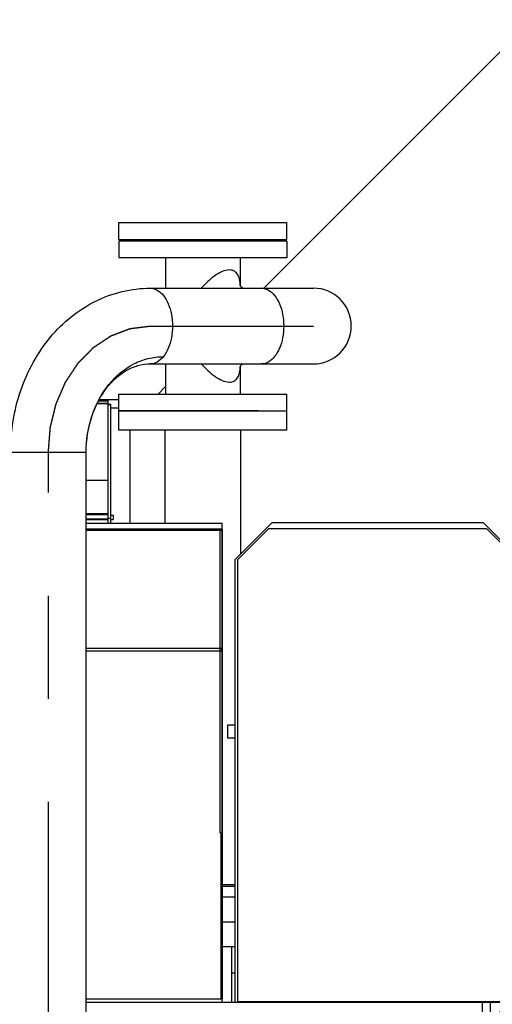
# Model space of a CAD drawing. Header units: millimetres. Extents: x 0 to 1189, y 0 to 841.
# Tile 10 of 158: x 460 to 483, y 330 to 377. Entities that reach past the tile are written whole.
import ezdxf

# ---------------------------------------------------------------- set-up
doc = ezdxf.new("R2010")
doc.units = ezdxf.units.MM
doc.header["$LTSCALE"] = 65.395
doc.linetypes.add('CENTER', pattern=[0.6, 0.375, -0.075, 0.075, -0.075])
for name, color, linetype in [('1907_060000_TLKGS_KGS_V_ABL933', 7, 'CONTINUOUS'), ('1907_061000_TLKGS_KGS_V_ABL934', 7, 'CONTINUOUS'), ('1907_062000_TLKGS_KGS_TL_V_ABL1134', 7, 'CONTINUOUS'), ('1907_116500_06_SIMPLE1_B#AF0_ABL961', 7, 'CONTINUOUS'), ('1907_116500_06_SIMPLE1_T1_B_PBL1191', 7, 'CONTINUOUS'), ('1907_116500_06_SIMPLE1_T3_B_PBL1210', 7, 'CONTINUOUS'), ('1907_153200_84_ABL1178', 7, 'CONTINUOUS'), ('1907_153200_84_T1_PBL1209', 7, 'CONTINUOUS'), ('1907_452000_12_SIMPLE1_A_ABL1188', 7, 'CONTINUOUS'), ('1907_452000_12_SIMPLE1_T1_A_PBL1189', 7, 'CONTINUOUS'), ('1907_723600_04_SIMPLE1_T1_X_PBL1138', 7, 'CONTINUOUS'), ('1907_723600_04_SIMPLE1_X_ABL1137', 7, 'CONTINUOUS'), ('1997_000000_TLKGS_MARKETING_ABL917', 7, 'CONTINUOUS'), ('1997_030000_TLKGS_V_ABL918', 7, 'CONTINUOUS'), ('1997_100000_TLKGS_V_ABL919', 7, 'CONTINUOUS'), ('1997_111000_12_SIMPLE1_D_ABL920', 7, 'CONTINUOUS'), ('1997_111000_12_SIMPLE1_T1_D_PBL921', 7, 'CONTINUOUS'), ('1997_171000_05_SIMPLE1_A_ABL966', 7, 'CONTINUOUS'), ('1997_171000_05_SIMPLE1_T1_A_PBL968', 7, 'CONTINUOUS'), ('1997_171000_05_SIMPLE1_T3_A_PBL1190', 7, 'CONTINUOUS'), ('1997_700000_TLKGS_V_ABL963', 7, 'CONTINUOUS'), ('1997_727000_11_SIMPLE1_B_ABL964', 7, 'CONTINUOUS'), ('1997_727000_11_SIMPLE1_T1_B_PBL965', 7, 'CONTINUOUS'), ('80ND40-DIN2690-MAK_PBL1229', 7, 'CONTINUOUS'), ('9M32C_GENSET_KPL_VERROHRUNG_ABL876', 7, 'CONTINUOUS'), ('EN1092-1-01A-DN80-PN16_PBL1211', 7, 'CONTINUOUS'), ('EN1092-1-01A-DN80-PN16_PBL1212', 7, 'CONTINUOUS'), ('EN1092-1-05A-DN80-PN16_PBL1213', 7, 'CONTINUOUS'), ('links_21_VBL869', 7, 'CONTINUOUS'), ('T-STUECK-S-88_9X3_2-88_9X3_2_PBL1226', 7, 'CONTINUOUS')]:
    doc.layers.add(name, color=color, linetype=linetype)

# ---------------------------------------------------------------- blocks, each defined once
blk = doc.blocks.new('1907_153200_84_T1_PBL1209', base_point=(466.976, 339.436))
at = {"layer": '1907_153200_84_T1_PBL1209', "color": 7, "linetype": 'Continuous'}
for p, q in [((466.419, 363.916), (474.187, 363.916)), ((466.419, 360.316), (474.187, 360.316)), ((463.365, 329.356), (463.365, 356.116))]:
    blk.add_line(p, q, dxfattribs=at)
at = {"layer": '1907_153200_84_T1_PBL1209', "color": 2, "linetype": 'CENTER'}
for p, q in [((466.419, 362.116), (474.187, 362.116)), ((461.565, 314.956), (461.565, 356.116))]:
    blk.add_line(p, q, dxfattribs=at)
at = {"layer": '1907_153200_84_T1_PBL1209', "color": 9, "linetype": 'Continuous'}
blk.add_line((459.765, 356.116), (463.365, 356.116), dxfattribs=at)
at = {"layer": '1907_153200_84_T1_PBL1209', "color": 7, "linetype": 'Continuous'}
blk.add_arc((474.187, 362.116), 1.8, 270, 90, dxfattribs=at)
for points, knots in [([(459.765, 356.116), (459.765, 357.108), (460.081, 359.076), (461.267, 361.251), (462.616, 362.587), (463.782, 363.339), (465.068, 363.809), (465.971, 363.916), (466.419, 363.916)], [0, 0, 0, 0, 0.262582, 0.51699, 0.640629, 0.761866, 0.881377, 1, 1, 1, 1]), ([(463.365, 356.116), (463.365, 356.703), (463.546, 357.858), (464.331, 359.358), (465.367, 360.242), (466.312, 360.599), (466.8, 360.66), (467.041, 360.66)], [0, 0, 0, 0, 0.27337, 0.533467, 0.773548, 0.887863, 1, 1, 1, 1]), ([(463.365, 356.116), (463.365, 356.69), (463.534, 357.795), (464.239, 359.187), (465.124, 359.977), (465.877, 360.27), (466.243, 360.316), (466.419, 360.316)], [0, 0, 0, 0, 0.302131, 0.577731, 0.807993, 0.907095, 1, 1, 1, 1])]:
    blk.add_open_spline(points, degree=3, knots=knots, dxfattribs=at)
at = {"layer": '1907_153200_84_T1_PBL1209', "color": 9, "linetype": 'Continuous'}
for points, knots in [([(466.419, 363.916), (466.532, 363.916), (466.777, 363.844), (467.074, 363.566), (467.301, 363.162), (467.445, 362.664), (467.494, 362.116), (467.445, 361.568), (467.301, 361.07), (467.138, 360.779), (467.041, 360.66)], [0, 0, 0, 0, 0.088695, 0.190939, 0.311933, 0.449139, 0.595469, 0.7418, 0.879006, 1, 1, 1, 1]), ([(471.714, 363.916), (471.827, 363.916), (472.072, 363.844), (472.369, 363.566), (472.596, 363.162), (472.739, 362.664), (472.789, 362.116), (472.739, 361.568), (472.596, 361.07), (472.433, 360.779), (472.336, 360.66)], [0, 0, 0, 0, 0.088695, 0.190939, 0.311933, 0.449139, 0.595469, 0.7418, 0.879006, 1, 1, 1, 1]), ([(467.041, 360.66), (466.959, 360.558), (466.777, 360.388), (466.532, 360.316), (466.419, 360.316)], [0, 0, 0, 0, 0.53548, 1, 1, 1, 1]), ([(472.336, 360.66), (472.254, 360.558), (472.072, 360.388), (471.827, 360.316), (471.714, 360.316)], [0, 0, 0, 0, 0.53548, 1, 1, 1, 1])]:
    blk.add_open_spline(points, degree=3, knots=knots, dxfattribs=at)
at = {"layer": '1907_153200_84_T1_PBL1209', "color": 2, "linetype": 'CENTER'}
blk.add_open_spline([(461.565, 356.116), (461.569, 356.164), (461.577, 356.261), (461.588, 356.407), (461.6, 356.553), (461.611, 356.699), (461.621, 356.82), (461.629, 356.917), (461.634, 356.99), (461.639, 357.051), (461.643, 357.099), (461.646, 357.136), (461.649, 357.172), (461.651, 357.202), (461.653, 357.227), (461.654, 357.242), (461.655, 357.254), (461.656, 357.263), (461.657, 357.271), (461.657, 357.276), (461.657, 357.279), (461.657, 357.281), (461.658, 357.283), (461.659, 357.286), (461.66, 357.291), (461.662, 357.299), (461.664, 357.307), (461.667, 357.319), (461.67, 357.334), (461.676, 357.357), (461.683, 357.386), (461.692, 357.421), (461.7, 357.456), (461.712, 357.503), (461.726, 357.561), (461.743, 357.632), (461.766, 357.725), (461.794, 357.842), (461.823, 357.959), (461.846, 358.052), (461.863, 358.122), (461.877, 358.18), (461.889, 358.227), (461.897, 358.262), (461.906, 358.297), (461.913, 358.326), (461.919, 358.35), (461.922, 358.364), (461.925, 358.376), (461.927, 358.385), (461.929, 358.392), (461.93, 358.397), (461.931, 358.4), (461.931, 358.402), (461.932, 358.404), (461.933, 358.407), (461.935, 358.412), (461.938, 358.418), (461.942, 358.426), (461.946, 358.437), (461.952, 358.451), (461.962, 358.472), (461.973, 358.499), (461.987, 358.531), (462.001, 358.564), (462.019, 358.607), (462.043, 358.661), (462.07, 358.725), (462.107, 358.812), (462.154, 358.919), (462.2, 359.027), (462.237, 359.113), (462.265, 359.178), (462.288, 359.232), (462.307, 359.275), (462.321, 359.307), (462.334, 359.339), (462.346, 359.366), (462.355, 359.388), (462.361, 359.401), (462.366, 359.412), (462.369, 359.42), (462.372, 359.427), (462.374, 359.431), (462.375, 359.434), (462.376, 359.436), (462.377, 359.438), (462.379, 359.44), (462.382, 359.445), (462.386, 359.451), (462.39, 359.458), (462.397, 359.467), (462.405, 359.479), (462.418, 359.499), (462.433, 359.523), (462.452, 359.551), (462.472, 359.58), (462.497, 359.619), (462.529, 359.667), (462.567, 359.724), (462.618, 359.801), (462.682, 359.897), (462.745, 359.993), (462.796, 360.07), (462.834, 360.128), (462.866, 360.176), (462.891, 360.214), (462.911, 360.243), (462.926, 360.267), (462.939, 360.286), (462.949, 360.301), (462.958, 360.315), (462.966, 360.327), (462.973, 360.337), (462.977, 360.343), (462.98, 360.348), (462.982, 360.351), (462.984, 360.354), (462.986, 360.357), (462.987, 360.359), (462.988, 360.36), (462.99, 360.362), (462.993, 360.364), (462.995, 360.367), (462.999, 360.371), (463.004, 360.376), (463.012, 360.384), (463.021, 360.393), (463.033, 360.405), (463.044, 360.417), (463.059, 360.432), (463.078, 360.451), (463.101, 360.475), (463.132, 360.506), (463.17, 360.544), (463.216, 360.591), (463.277, 360.653), (463.353, 360.73), (463.429, 360.808), (463.49, 360.869), (463.536, 360.916), (463.574, 360.955), (463.605, 360.986), (463.627, 361.009), (463.646, 361.028), (463.662, 361.044), (463.673, 361.055), (463.685, 361.067), (463.694, 361.077), (463.702, 361.084), (463.707, 361.089), (463.71, 361.093), (463.713, 361.096), (463.716, 361.098), (463.718, 361.1), (463.719, 361.102), (463.721, 361.103), (463.723, 361.104), (463.725, 361.106), (463.729, 361.108), (463.733, 361.111), (463.738, 361.115), (463.747, 361.12), (463.758, 361.128), (463.771, 361.136), (463.784, 361.145), (463.802, 361.156), (463.823, 361.171), (463.849, 361.188), (463.884, 361.211), (463.928, 361.24), (463.98, 361.275), (464.049, 361.321), (464.136, 361.378), (464.223, 361.436), (464.293, 361.482), (464.345, 361.517), (464.389, 361.546), (464.423, 361.569), (464.449, 361.586), (464.471, 361.6), (464.489, 361.612), (464.502, 361.62), (464.515, 361.629), (464.526, 361.636), (464.534, 361.642), (464.54, 361.646), (464.544, 361.649), (464.547, 361.651), (464.55, 361.653), (464.552, 361.654), (464.554, 361.655), (464.556, 361.656), (464.558, 361.657), (464.561, 361.658), (464.564, 361.659), (464.569, 361.661), (464.575, 361.663), (464.585, 361.667), (464.596, 361.671), (464.61, 361.676), (464.625, 361.682), (464.643, 361.689), (464.667, 361.698), (464.695, 361.709), (464.733, 361.723), (464.78, 361.741), (464.837, 361.762), (464.912, 361.791), (465.007, 361.826), (465.101, 361.862), (465.177, 361.89), (465.233, 361.912), (465.28, 361.93), (465.318, 361.944), (465.347, 361.955), (465.37, 361.964), (465.389, 361.971), (465.403, 361.976), (465.417, 361.981), (465.429, 361.986), (465.439, 361.989), (465.444, 361.992), (465.449, 361.993), (465.453, 361.995), (465.456, 361.996), (465.458, 361.997), (465.459, 361.997), (465.46, 361.998), (465.461, 361.998), (465.462, 361.998), (465.464, 361.998), (465.467, 361.998), (465.471, 361.999), (465.476, 361.999), (465.482, 362), (465.492, 362.001), (465.505, 362.003), (465.52, 362.005), (465.535, 362.007), (465.555, 362.009), (465.58, 362.012), (465.61, 362.016), (465.65, 362.021), (465.7, 362.027), (465.76, 362.034), (465.82, 362.042), (465.88, 362.049), (465.96, 362.059), (466.059, 362.071), (466.179, 362.086), (466.299, 362.101), (466.379, 362.111), (466.419, 362.116)], degree=3, knots=[0, 0, 0, 0, 0.015625, 0.03125, 0.046875, 0.0625, 0.078125, 0.085938, 0.09375, 0.101562, 0.105469, 0.109375, 0.113281, 0.117188, 0.119141, 0.121094, 0.12207, 0.123047, 0.124023, 0.124512, 0.124756, 0.125, 0.125244, 0.125488, 0.125977, 0.126953, 0.12793, 0.128906, 0.130859, 0.132812, 0.136719, 0.140625, 0.144531, 0.148438, 0.15625, 0.164062, 0.171875, 0.1875, 0.203125, 0.210938, 0.21875, 0.226562, 0.230469, 0.234375, 0.238281, 0.242188, 0.244141, 0.246094, 0.24707, 0.248047, 0.249023, 0.249512, 0.249756, 0.25, 0.250244, 0.250488, 0.250977, 0.251953, 0.25293, 0.253906, 0.255859, 0.257812, 0.261719, 0.265625, 0.269531, 0.273438, 0.28125, 0.289062, 0.296875, 0.3125, 0.328125, 0.335938, 0.34375, 0.351562, 0.355469, 0.359375, 0.363281, 0.367188, 0.369141, 0.371094, 0.37207, 0.373047, 0.374023, 0.374512, 0.374756, 0.375, 0.375244, 0.375488, 0.375977, 0.376953, 0.37793, 0.378906, 0.380859, 0.382812, 0.386719, 0.390625, 0.394531, 0.398438, 0.40625, 0.414062, 0.421875, 0.4375, 0.453125, 0.460938, 0.46875, 0.476562, 0.480469, 0.484375, 0.488281, 0.490234, 0.492188, 0.494141, 0.496094, 0.49707, 0.498047, 0.498535, 0.499023, 0.499512, 0.499756, 0.5, 0.500244, 0.500488, 0.500977, 0.501465, 0.501953, 0.50293, 0.503906, 0.505859, 0.507812, 0.509766, 0.511719, 0.515625, 0.519531, 0.523438, 0.53125, 0.539062, 0.546875, 0.5625, 0.578125, 0.585938, 0.59375, 0.601562, 0.605469, 0.609375, 0.613281, 0.615234, 0.617188, 0.619141, 0.621094, 0.62207, 0.623047, 0.623535, 0.624023, 0.624512, 0.624756, 0.625, 0.625244, 0.625488, 0.625977, 0.626465, 0.626953, 0.62793, 0.628906, 0.630859, 0.632812, 0.634766, 0.636719, 0.640625, 0.644531, 0.648438, 0.65625, 0.664062, 0.671875, 0.6875, 0.703125, 0.710938, 0.71875, 0.726562, 0.730469, 0.734375, 0.738281, 0.740234, 0.742188, 0.744141, 0.746094, 0.74707, 0.748047, 0.748535, 0.749023, 0.749512, 0.749756, 0.75, 0.750244, 0.750488, 0.750977, 0.751465, 0.751953, 0.75293, 0.753906, 0.755859, 0.757812, 0.759766, 0.761719, 0.765625, 0.769531, 0.773438, 0.78125, 0.789062, 0.796875, 0.8125, 0.828125, 0.835938, 0.84375, 0.851562, 0.855469, 0.859375, 0.863281, 0.865234, 0.867188, 0.869141, 0.871094, 0.87207, 0.873047, 0.873535, 0.874023, 0.874512, 0.874756, 0.874878, 0.875, 0.875122, 0.875244, 0.875488, 0.875977, 0.876465, 0.876953, 0.87793, 0.878906, 0.880859, 0.882812, 0.884766, 0.886719, 0.890625, 0.894531, 0.898438, 0.90625, 0.914062, 0.921875, 0.929688, 0.9375, 0.953125, 0.96875, 0.984375, 1, 1, 1, 1], dxfattribs=at)
blk = doc.blocks.new('EN1092-1-01A-DN80-PN16_PBL1211', base_point=(469.575, 358.476))
at = {"layer": 'EN1092-1-01A-DN80-PN16_PBL1211', "color": 7, "linetype": 'Continuous'}
for p, q in [((466.223, 358.876), (472.926, 358.876)), ((472.926, 358.076), (472.926, 358.876)), ((466.223, 358.076), (472.926, 358.076))]:
    blk.add_line(p, q, dxfattribs=at)
blk = doc.blocks.new('EN1092-1-01A-DN80-PN16_PBL1212', base_point=(468.926, 365.756))
at = {"layer": 'EN1092-1-01A-DN80-PN16_PBL1212', "color": 7, "linetype": 'Continuous'}
for p, q in [((472.926, 366.156), (464.926, 366.156)), ((464.926, 366.156), (464.926, 365.356)), ((472.926, 366.156), (472.926, 365.356)), ((472.926, 365.356), (464.926, 365.356))]:
    blk.add_line(p, q, dxfattribs=at)
blk = doc.blocks.new('T-STUECK-S-88_9X3_2-88_9X3_2_PBL1226', base_point=(468.977, 362.116))
at = {"layer": 'T-STUECK-S-88_9X3_2-88_9X3_2_PBL1226', "color": 7, "linetype": 'Continuous'}
for p, q in [((467.148, 365.356), (467.148, 363.916)), ((470.704, 365.356), (470.704, 364.037)), ((467.148, 360.316), (467.148, 358.876)), ((470.704, 360.195), (470.704, 358.876))]:
    blk.add_line(p, q, dxfattribs=at)
for points in [[(470.806, 363.916), (470.749, 363.964), (470.709, 364.025), (470.701, 364.044)], [(470.702, 360.189), (470.709, 360.207), (470.749, 360.268), (470.806, 360.316)]]:
    blk.add_lwpolyline(points, dxfattribs=at)
at = {"layer": 'T-STUECK-S-88_9X3_2-88_9X3_2_PBL1226', "color": 9, "linetype": 'Continuous'}
for points, knots in [([(470.183, 364.783), (470.068, 364.783), (469.818, 364.712), (469.353, 364.431), (469.043, 364.132), (468.848, 363.917)], [0, 0, 0, 0, 0.213813, 0.464161, 1, 1, 1, 1]), ([(470.704, 364.046), (470.702, 364.137), (470.685, 364.311), (470.605, 364.553), (470.435, 364.744), (470.267, 364.783), (470.183, 364.783)], [0, 0, 0, 0, 0.271606, 0.519241, 0.750247, 1, 1, 1, 1]), ([(468.848, 360.315), (469.043, 360.099), (469.353, 359.8), (469.818, 359.52), (470.068, 359.449), (470.183, 359.449)], [0, 0, 0, 0, 0.535839, 0.786187, 1, 1, 1, 1]), ([(470.183, 359.449), (470.267, 359.449), (470.435, 359.487), (470.605, 359.679), (470.685, 359.921), (470.702, 360.096), (470.704, 360.187)], [0, 0, 0, 0, 0.249693, 0.480674, 0.72834, 1, 1, 1, 1])]:
    blk.add_open_spline(points, degree=3, knots=knots, dxfattribs=at)
blk = doc.blocks.new('1907_153200_84_ABL1178', base_point=(466.596, 340.196))
at = {"layer": '1907_153200_84_T1_PBL1209'}
blk.add_blockref('1907_153200_84_T1_PBL1209', (466.976, 339.436), dxfattribs=at)
at = {"layer": 'EN1092-1-01A-DN80-PN16_PBL1211'}
blk.add_blockref('EN1092-1-01A-DN80-PN16_PBL1211', (469.575, 358.476), dxfattribs=at)
at = {"layer": 'EN1092-1-01A-DN80-PN16_PBL1212'}
blk.add_blockref('EN1092-1-01A-DN80-PN16_PBL1212', (468.926, 365.756), dxfattribs=at)
at = {"layer": 'T-STUECK-S-88_9X3_2-88_9X3_2_PBL1226'}
blk.add_blockref('T-STUECK-S-88_9X3_2-88_9X3_2_PBL1226', (468.977, 362.116), dxfattribs=at)
blk = doc.blocks.new('EN1092-1-05A-DN80-PN16_PBL1213', base_point=(468.926, 366.636))
at = {"layer": 'EN1092-1-05A-DN80-PN16_PBL1213', "color": 7, "linetype": 'Continuous'}
for p, q in [((464.926, 367.036), (472.926, 367.036)), ((464.926, 366.236), (464.926, 367.036)), ((472.926, 366.236), (472.926, 367.036)), ((464.926, 366.236), (472.926, 366.236))]:
    blk.add_line(p, q, dxfattribs=at)
blk = doc.blocks.new('80ND40-DIN2690-MAK_PBL1229', base_point=(468.926, 366.196))
at = {"layer": '80ND40-DIN2690-MAK_PBL1229', "color": 7, "linetype": 'Continuous'}
for p, q in [((466.086, 366.236), (466.086, 366.156)), ((471.766, 366.236), (471.766, 366.156))]:
    blk.add_line(p, q, dxfattribs=at)
blk = doc.blocks.new('9M32C_GENSET_KPL_VERROHRUNG_ABL876', base_point=(486.513, 287.856))
at = {"layer": '1907_153200_84_ABL1178'}
blk.add_blockref('1907_153200_84_ABL1178', (466.596, 340.196), dxfattribs=at)
at = {"layer": '80ND40-DIN2690-MAK_PBL1229'}
blk.add_blockref('80ND40-DIN2690-MAK_PBL1229', (468.926, 366.196), dxfattribs=at)
at = {"layer": 'EN1092-1-05A-DN80-PN16_PBL1213'}
blk.add_blockref('EN1092-1-05A-DN80-PN16_PBL1213', (468.926, 366.636), dxfattribs=at)
blk = doc.blocks.new('1997_111000_12_SIMPLE1_T1_D_PBL921', base_point=(370.105, 292.456))
at = {"layer": '1997_111000_12_SIMPLE1_T1_D_PBL921', "color": 7, "linetype": 'Continuous'}
for p in [(463.365, 329.956), (482.245, 274.456)]:
    blk.add_line(p, (482.245, 329.956), dxfattribs=at)
blk = doc.blocks.new('1997_111000_12_SIMPLE1_D_ABL920', base_point=(370.105, 292.456))
at = {"layer": '1997_111000_12_SIMPLE1_T1_D_PBL921'}
blk.add_blockref('1997_111000_12_SIMPLE1_T1_D_PBL921', (370.105, 292.456), dxfattribs=at)
blk = doc.blocks.new('1907_116500_06_SIMPLE1_T1_B_PBL1191', base_point=(468.925, 346.816))
at = {"layer": '1907_116500_06_SIMPLE1_T1_B_PBL1191', "color": 7, "linetype": 'Continuous'}
for p, q in [((471.55, 358.076), (464.925, 358.076)), ((464.925, 357.156), (464.925, 358.076)), ((472.925, 357.156), (472.925, 358.076)), ((472.925, 357.156), (464.925, 357.156)), ((467.125, 352.747), (467.125, 357.156)), ((470.725, 351.276), (470.725, 357.156)), ((469.845, 335.556), (470.445, 335.556))]:
    blk.add_line(p, q, dxfattribs=at)
blk = doc.blocks.new('1907_116500_06_SIMPLE1_T3_B_PBL1210', base_point=(468.238, 358.476))
at = {"layer": '1907_116500_06_SIMPLE1_T3_B_PBL1210', "color": 7, "linetype": 'Continuous'}
for p, q in [((464.925, 358.876), (471.55, 358.876)), ((464.925, 358.076), (464.925, 358.876)), ((464.925, 358.076), (471.55, 358.076))]:
    blk.add_line(p, q, dxfattribs=at)
blk = doc.blocks.new('1907_116500_06_SIMPLE1_B#AF0_ABL961', base_point=(369.765, 344.416))
at = {"layer": '1907_116500_06_SIMPLE1_T1_B_PBL1191'}
blk.add_blockref('1907_116500_06_SIMPLE1_T1_B_PBL1191', (468.925, 346.816), dxfattribs=at)
at = {"layer": '1907_116500_06_SIMPLE1_T3_B_PBL1210'}
blk.add_blockref('1907_116500_06_SIMPLE1_T3_B_PBL1210', (468.238, 358.476), dxfattribs=at)
blk = doc.blocks.new('1997_171000_05_SIMPLE1_T1_A_PBL968', base_point=(371.245, 341.351))
at = {"layer": '1997_171000_05_SIMPLE1_T1_A_PBL968', "color": 7, "linetype": 'Continuous'}
for p, q in [((463.365, 352.747), (469.845, 352.747)), ((469.845, 329.956), (469.845, 352.747)), ((463.365, 352.436), (469.723, 352.436)), ((469.843, 352.436), (469.845, 352.436))]:
    blk.add_line(p, q, dxfattribs=at)
at = {"layer": '1997_171000_05_SIMPLE1_T1_A_PBL968', "color": 9, "linetype": 'Continuous'}
for p, q in [((463.365, 352.465), (469.845, 352.465)), ((463.365, 352.414), (469.845, 352.414)), ((463.365, 346.802), (469.845, 346.802)), ((463.365, 346.663), (469.845, 346.663)), ((463.365, 330.116), (469.845, 330.116))]:
    blk.add_line(p, q, dxfattribs=at)
blk = doc.blocks.new('1997_171000_05_SIMPLE1_T3_A_PBL1190', base_point=(469.783, 341.276))
at = {"layer": '1997_171000_05_SIMPLE1_T3_A_PBL1190', "color": 7, "linetype": 'Continuous'}
for p, q in [((469.723, 352.436), (469.843, 352.436)), ((469.723, 352.436), (469.723, 338.004)), ((469.843, 352.436), (469.843, 330.116)), ((469.723, 346.756), (469.843, 346.756)), ((469.783, 338.004), (469.723, 338.004)), ((469.783, 338.004), (469.783, 330.116)), ((469.783, 330.116), (469.843, 330.116))]:
    blk.add_line(p, q, dxfattribs=at)
blk = doc.blocks.new('1997_171000_05_SIMPLE1_A_ABL966', base_point=(370.55, 342.056))
at = {"layer": '1997_171000_05_SIMPLE1_T1_A_PBL968'}
blk.add_blockref('1997_171000_05_SIMPLE1_T1_A_PBL968', (371.245, 341.351), dxfattribs=at)
at = {"layer": '1997_171000_05_SIMPLE1_T3_A_PBL1190'}
blk.add_blockref('1997_171000_05_SIMPLE1_T3_A_PBL1190', (469.783, 341.276), dxfattribs=at)
blk = doc.blocks.new('1997_100000_TLKGS_V_ABL919', base_point=(376.605, 305.596))
at = {"layer": '1907_116500_06_SIMPLE1_B#AF0_ABL961'}
blk.add_blockref('1907_116500_06_SIMPLE1_B#AF0_ABL961', (369.765, 344.416), dxfattribs=at)
at = {"layer": '1997_111000_12_SIMPLE1_D_ABL920'}
blk.add_blockref('1997_111000_12_SIMPLE1_D_ABL920', (370.105, 292.456), dxfattribs=at)
at = {"layer": '1997_171000_05_SIMPLE1_A_ABL966'}
blk.add_blockref('1997_171000_05_SIMPLE1_A_ABL966', (370.55, 342.056), dxfattribs=at)
blk = doc.blocks.new('1997_727000_11_SIMPLE1_T1_B_PBL965', base_point=(381.708, 358.041))
at = {"layer": '1997_727000_11_SIMPLE1_T1_B_PBL965', "color": 7, "linetype": 'Continuous'}
for p, q in [((484.599, 376.686), (471.829, 363.916)), ((467.148, 359.235), (466.789, 358.876)), ((464.405, 358.439), (463.885, 358.439)), ((464.925, 358.604), (463.971, 358.604)), ((464.405, 352.747), (464.405, 358.604)), ((464.405, 358.392), (464.525, 358.392)), ((464.525, 358.392), (464.525, 352.747)), ((464.525, 358.224), (464.925, 358.224)), ((465.442, 357.156), (465.442, 352.747)), ((464.405, 354.772), (463.365, 354.772)), ((464.405, 353.185), (463.365, 353.185)), ((464.525, 353.116), (464.645, 353.116)), ((464.645, 353.116), (464.645, 352.916)), ((464.405, 352.937), (463.365, 352.937)), ((463.365, 352.916), (464.405, 352.916)), ((464.405, 352.977), (464.525, 352.977)), ((464.525, 352.916), (464.645, 352.916))]:
    blk.add_line(p, q, dxfattribs=at)
at = {"layer": '1997_727000_11_SIMPLE1_T1_B_PBL965', "color": 9, "linetype": 'Continuous'}
for p, q in [((464.405, 358.408), (463.875, 358.408)), ((464.405, 358.548), (463.942, 358.548)), ((464.405, 358.388), (464.525, 358.388)), ((464.405, 353.129), (463.365, 353.129))]:
    blk.add_line(p, q, dxfattribs=at)
blk = doc.blocks.new('1997_727000_11_SIMPLE1_B_ABL964', base_point=(381.708, 358.041))
at = {"layer": '1997_727000_11_SIMPLE1_T1_B_PBL965'}
blk.add_blockref('1997_727000_11_SIMPLE1_T1_B_PBL965', (381.708, 358.041), dxfattribs=at)
blk = doc.blocks.new('1997_700000_TLKGS_V_ABL963', base_point=(381.708, 358.041))
at = {"layer": '1997_727000_11_SIMPLE1_B_ABL964'}
blk.add_blockref('1997_727000_11_SIMPLE1_B_ABL964', (381.708, 358.041), dxfattribs=at)
blk = doc.blocks.new('1997_030000_TLKGS_V_ABL918', base_point=(387.624, 315.276))
at = {"layer": '1997_100000_TLKGS_V_ABL919'}
blk.add_blockref('1997_100000_TLKGS_V_ABL919', (376.605, 305.596), dxfattribs=at)
at = {"layer": '1997_700000_TLKGS_V_ABL963'}
blk.add_blockref('1997_700000_TLKGS_V_ABL963', (381.708, 358.041), dxfattribs=at)
blk = doc.blocks.new('1907_452000_12_SIMPLE1_T1_A_PBL1189', base_point=(479.237, 341.356))
at = {"layer": '1907_452000_12_SIMPLE1_T1_A_PBL1189', "color": 7, "linetype": 'Continuous'}
for p, q in [((472.205, 352.756), (470.445, 350.996)), ((482.285, 352.756), (472.205, 352.756)), ((484.045, 350.996), (482.285, 352.756)), ((472.045, 352.476), (470.565, 350.996)), ((482.445, 352.476), (472.045, 352.476)), ((483.925, 350.996), (482.445, 352.476)), ((470.445, 350.996), (470.445, 329.956)), ((470.565, 350.996), (470.565, 329.996)), ((483.925, 329.996), (483.925, 350.996)), ((484.045, 329.956), (484.045, 350.996)), ((485.505, 347.781), (485.505, 339.356)), ((486.305, 339.141), (486.305, 347.781)), ((470.105, 343.156), (470.445, 343.156)), ((470.105, 342.516), (470.105, 343.156)), ((470.445, 342.516), (470.105, 342.516)), ((485.505, 339.356), (484.812, 338.156)), ((485.505, 337.756), (486.305, 339.141)), ((484.045, 338.836), (485.205, 338.836)), ((486.129, 338.836), (486.245, 338.836)), ((486.245, 338.836), (486.245, 330.036)), ((484.045, 338.036), (484.756, 338.036)), ((484.045, 337.756), (484.705, 337.756)), ((485.505, 337.756), (485.505, 333.242)), ((485.667, 338.036), (486.045, 338.036)), ((486.045, 330.836), (486.045, 338.036)), ((486.045, 337.916), (486.245, 337.916)), ((486.605, 337.816), (486.245, 337.816)), ((486.605, 337.816), (486.605, 335.816)), ((487.485, 337.296), (486.605, 337.296)), ((487.485, 337.296), (487.485, 336.336)), ((488.395, 337.416), (488.309, 337.096)), ((488.543, 337.416), (488.395, 337.416)), ((488.395, 337.416), (488.395, 336.216)), ((488.543, 337.416), (488.543, 336.216)), ((488.629, 337.096), (488.543, 337.416)), ((487.725, 337.04), (487.485, 337.04)), ((487.789, 337.136), (487.725, 337.136)), ((487.725, 337.136), (487.725, 336.496)), ((487.789, 337.136), (487.789, 336.496)), ((487.989, 337.046), (487.789, 337.046)), ((488.109, 337.096), (487.989, 337.096)), ((487.989, 337.096), (487.989, 336.536)), ((488.109, 337.096), (488.109, 336.536)), ((488.309, 337.096), (488.229, 337.096)), ((488.229, 337.096), (488.229, 336.536)), ((488.309, 337.096), (488.309, 336.536)), ((488.629, 337.096), (488.629, 336.536)), ((487.485, 336.336), (486.605, 336.336)), ((487.725, 336.592), (487.485, 336.592)), ((487.789, 336.496), (487.725, 336.496)), ((487.989, 336.586), (487.789, 336.586)), ((488.109, 336.536), (487.989, 336.536)), ((488.309, 336.536), (488.229, 336.536)), ((488.395, 336.216), (488.309, 336.536)), ((488.629, 336.536), (488.543, 336.216)), ((486.605, 335.816), (486.245, 335.816)), ((488.543, 336.216), (488.395, 336.216)), ((470.445, 335.456), (469.845, 335.456)), ((486.045, 335.716), (486.245, 335.716)), ((484.045, 335.06), (485.505, 335.06)), ((470.445, 333.756), (469.845, 333.756)), ((484.045, 333.242), (485.505, 333.242)), ((484.045, 333.232), (485.055, 333.232)), ((485.055, 333.232), (485.055, 331.006)), ((470.445, 332.596), (469.845, 332.596)), ((484.045, 332.627), (485.055, 332.627)), ((484.045, 332.089), (485.055, 332.089)), ((484.045, 331.006), (485.055, 331.006)), ((484.045, 330.836), (486.045, 330.836)), ((470.565, 329.996), (483.925, 329.996)), ((482.245, 329.956), (484.045, 329.956)), ((484.045, 330.036), (486.245, 330.036))]:
    blk.add_line(p, q, dxfattribs=at)
at = {"layer": '1907_452000_12_SIMPLE1_T1_A_PBL1189', "color": 9, "linetype": 'Continuous'}
for p, q in [((470.445, 334.956), (469.845, 334.956)), ((484.045, 331.435), (485.055, 331.435))]:
    blk.add_line(p, q, dxfattribs=at)
at = {"layer": '1907_452000_12_SIMPLE1_T1_A_PBL1189', "color": 7, "linetype": 'Continuous'}
for centre, radius, start, end in [((485.905, 348.356), 0.7, 304.85, 235.1501), ((485.505, 337.756), 0.8, 150, 180.0016), ((488.169, 337.096), 0.06, 180.0191, 359.9618), ((488.169, 336.536), 0.06, 0.0382, 179.9809)]:
    blk.add_arc(centre, radius, start, end, dxfattribs=at)
blk = doc.blocks.new('1907_452000_12_SIMPLE1_A_ABL1188', base_point=(479.237, 341.356))
at = {"layer": '1907_452000_12_SIMPLE1_T1_A_PBL1189'}
blk.add_blockref('1907_452000_12_SIMPLE1_T1_A_PBL1189', (479.237, 341.356), dxfattribs=at)
blk = doc.blocks.new('1907_061000_TLKGS_KGS_V_ABL934', base_point=(486.985, 304.376))
at = {"layer": '1907_452000_12_SIMPLE1_A_ABL1188'}
blk.add_blockref('1907_452000_12_SIMPLE1_A_ABL1188', (479.237, 341.356), dxfattribs=at)
blk = doc.blocks.new('1907_723600_04_SIMPLE1_T1_X_PBL1138', base_point=(498.127, 323.356))
at = {"layer": '1907_723600_04_SIMPLE1_T1_X_PBL1138', "color": 7, "linetype": 'Continuous'}
for p, q in [((494.645, 345.143), (494.645, 344.128)), ((494.685, 345.156), (497.031, 345.156)), ((494.685, 344.151), (494.685, 345.156)), ((500.445, 345.156), (504.045, 345.156)), ((500.445, 344.339), (500.445, 345.156)), ((504.045, 341.956), (504.045, 345.156)), ((507.136, 345.144), (507.136, 341.956)), ((523.974, 345.156), (523.993, 345.156)), ((507.712, 345.126), (507.712, 341.956)), ((495.009, 344.339), (491.286, 342.189)), ((502.352, 344.339), (495.009, 344.339)), ((502.352, 341.956), (502.352, 344.339)), ((512.918, 344.574), (512.918, 341.956)), ((513.494, 344.515), (513.494, 341.956)), ((517.28, 344.13), (517.28, 341.843)), ((525.805, 342.416), (525.805, 339.88)), ((487.125, 342.156), (490.725, 342.156)), ((487.125, 339.955), (487.125, 342.156)), ((487.583, 340.103), (491.286, 342.189)), ((490.725, 341.873), (490.725, 342.156)), ((491.219, 342.151), (491.219, 337.836)), ((497.861, 341.956), (496.695, 341.899)), ((515.645, 341.956), (497.861, 341.956)), ((521.168, 341.503), (516.342, 341.925)), ((522.229, 341.207), (521.168, 341.503)), ((519.845, 341.152), (497.045, 341.152)), ((484.045, 340.876), (485.505, 340.876)), ((486.305, 340.876), (486.765, 340.876)), ((486.765, 339.879), (486.765, 340.876)), ((484.174, 339.867), (484.174, 338.836)), ((524.522, 337.86), (523.625, 339.782)), ((493.849, 339.319), (493.849, 337.958)), ((484.174, 338.036), (484.174, 337.756)), ((493.849, 337.836), (491.219, 337.836)), ((493.003, 309.156), (493.003, 337.836)), ((493.849, 337.953), (493.849, 309.156)), ((523.042, 333.088), (523.042, 337.956)), ((524.396, 332.306), (523.042, 333.088)), ((470.283, 332.596), (470.283, 329.956)), ((491.219, 332.7), (489.972, 331.997)), ((491.219, 332.7), (491.219, 329.785)), ((485.378, 332.186), (485.055, 332.186)), ((486.045, 332.111), (485.378, 332.186)), ((488.538, 331.834), (486.245, 332.089)), ((524.549, 323.556), (524.396, 332.306)), ((470.445, 331.342), (470.283, 331.342)), ((482.623, 329.053), (482.623, 329.956)), ((484.174, 328.611), (491.219, 329.785)), ((483.149, 329.58), (482.245, 328.676)), ((484.174, 328.611), (484.174, 303.956)), ((524.394, 316.807), (524.549, 323.556)), ((523.042, 316.027), (524.394, 316.807)), ((523.042, 309.157), (523.042, 316.027)), ((491.26, 313.756), (484.174, 313.756)), ((491.26, 312.516), (484.174, 312.516)), ((491.355, 309.156), (493.849, 309.156)), ((491.355, 303.956), (491.355, 309.156)), ((494.045, 306.527), (491.355, 306.527)), ((497.045, 305.959), (519.845, 305.959)), ((497.649, 301.556), (502.052, 305.959)), ((509.845, 303.756), (509.845, 305.959)), ((511.845, 303.756), (511.845, 305.959)), ((517.445, 303.756), (517.445, 305.959)), ((519.445, 303.756), (519.445, 305.959)), ((483.845, 301.556), (484.055, 303.956)), ((484.055, 303.956), (491.355, 303.956)), ((491.355, 303.956), (492.74, 301.556)), ((499.649, 303.556), (508.445, 303.556)), ((508.445, 303.756), (521.635, 303.756)), ((508.445, 303.556), (508.445, 303.756)), ((482.245, 301.556), (483.845, 301.556)), ((492.74, 301.556), (497.649, 301.556))]:
    blk.add_line(p, q, dxfattribs=at)
at = {"layer": '1907_723600_04_SIMPLE1_T1_X_PBL1138', "color": 9, "linetype": 'Continuous'}
for p, q in [((497.031, 345.156), (497.031, 344.339)), ((523.458, 343.501), (523.458, 340.091)), ((484.428, 339.941), (484.428, 340.876)), ((485.262, 339.941), (485.262, 340.876)), ((486.392, 339.836), (486.392, 340.876)), ((487.335, 337.296), (487.335, 340.015)), ((485.766, 332.142), (485.766, 338.036)), ((487.335, 331.968), (487.335, 336.336)), ((485.766, 313.756), (485.766, 328.876)), ((486.11, 313.756), (486.11, 328.933)), ((487.335, 313.756), (487.335, 329.137)), ((485.139, 313.756), (485.139, 312.516)), ((491.26, 313.756), (491.26, 312.516)), ((485.766, 303.956), (485.766, 312.516)), ((486.11, 303.956), (486.11, 312.516)), ((487.335, 303.956), (487.335, 312.516))]:
    blk.add_line(p, q, dxfattribs=at)
at = {"layer": '1907_723600_04_SIMPLE1_T1_X_PBL1138', "color": 7, "linetype": 'Continuous'}
for centre, radius, start, end in [((497.17, 338.515), 3.418, 97.9872, 134.3263), ((515.645, 333.956), 8, 85, 90.0012), ((497.045, 337.956), 3.197, 90, 109.3729), ((519.845, 337.956), 3.197, 70.6276, 90), ((520.906, 338.515), 3, 54.5748, 63.8327), ((520.906, 338.515), 3, 25, 49.6702), ((486.123, 343.827), 4, 272.61, 291.4106), ((485.25, 336.64), 3.401, 108.4435, 110.7518), ((485.311, 336.458), 3.594, 104.4313, 108.4407), ((486.054, 342.673), 2.843, 254.3735, 258.874), ((497.17, 338.515), 3.418, 156.3519, 166.395), ((497.045, 337.956), 3.197, 160.6318, 180.0457), ((519.845, 337.956), 3.197, 0, 19.3724), ((525.972, 338.536), 1.6, 205, 237.8806), ((482.725, 330.004), 0.6, 314.9998, 355.3505), ((531.292, 299.559), 11.961, 121.297, 126.1438), ((497.045, 309.156), 3.197, 180, 199.3724), ((528.955, 302.758), 8, 126.1438, 139.8442), ((519.845, 309.156), 3.197, 340.6301, 0.0261), ((497.045, 309.156), 3.197, 250.6276, 270), ((519.845, 309.156), 3.197, 270, 289.3727), ((519.645, 313.556), 10, 281.4785, 305.6856)]:
    blk.add_arc(centre, radius, start, end, dxfattribs=at)
for points, knots in [([(484.415, 339.938), (484.461, 339.95), (484.556, 339.97), (484.702, 339.989), (484.852, 339.995), (485.002, 339.987), (485.147, 339.967), (485.242, 339.947), (485.288, 339.935)], [0, 0, 0, 0, 0.161838, 0.329518, 0.500436, 0.671324, 0.838805, 1, 1, 1, 1]), ([(489.972, 331.997), (489.756, 331.916), (489.279, 331.806), (488.791, 331.806), (488.538, 331.834)], [0, 0, 0, 0, 0.475623, 1, 1, 1, 1])]:
    blk.add_open_spline(points, degree=3, knots=knots, dxfattribs=at)
blk = doc.blocks.new('1907_723600_04_SIMPLE1_X_ABL1137', base_point=(498.127, 323.356))
at = {"layer": '1907_723600_04_SIMPLE1_T1_X_PBL1138'}
blk.add_blockref('1907_723600_04_SIMPLE1_T1_X_PBL1138', (498.127, 323.356), dxfattribs=at)
blk = doc.blocks.new('1907_062000_TLKGS_KGS_TL_V_ABL1134', base_point=(510.524, 346.417))
at = {"layer": '1907_723600_04_SIMPLE1_X_ABL1137'}
blk.add_blockref('1907_723600_04_SIMPLE1_X_ABL1137', (498.127, 323.356), dxfattribs=at)
blk = doc.blocks.new('1907_060000_TLKGS_KGS_V_ABL933', base_point=(510.305, 323.637))
at = {"layer": '1907_061000_TLKGS_KGS_V_ABL934'}
blk.add_blockref('1907_061000_TLKGS_KGS_V_ABL934', (486.985, 304.376), dxfattribs=at)
at = {"layer": '1907_062000_TLKGS_KGS_TL_V_ABL1134'}
blk.add_blockref('1907_062000_TLKGS_KGS_TL_V_ABL1134', (510.524, 346.417), dxfattribs=at)
blk = doc.blocks.new('1997_000000_TLKGS_MARKETING_ABL917', base_point=(404.365, 321.797))
at = {"layer": '1907_060000_TLKGS_KGS_V_ABL933'}
blk.add_blockref('1907_060000_TLKGS_KGS_V_ABL933', (510.305, 323.637), dxfattribs=at)
at = {"layer": '1997_030000_TLKGS_V_ABL918'}
blk.add_blockref('1997_030000_TLKGS_V_ABL918', (387.624, 315.276), dxfattribs=at)
blk = doc.blocks.new('LINKS_21_VBL869', base_point=(326.355, 308.656))
at = {"layer": '1997_000000_TLKGS_MARKETING_ABL917'}
blk.add_blockref('1997_000000_TLKGS_MARKETING_ABL917', (404.365, 321.797), dxfattribs=at)
at = {"layer": '9M32C_GENSET_KPL_VERROHRUNG_ABL876'}
blk.add_blockref('9M32C_GENSET_KPL_VERROHRUNG_ABL876', (486.513, 287.856), dxfattribs=at)

msp = doc.modelspace()

# ---------------------------------------------------------------- block references
at = {"layer": 'links_21_VBL869'}
msp.add_blockref('LINKS_21_VBL869', (326.35473, 308.65582), dxfattribs=at)

doc.saveas('drawing.dxf')
